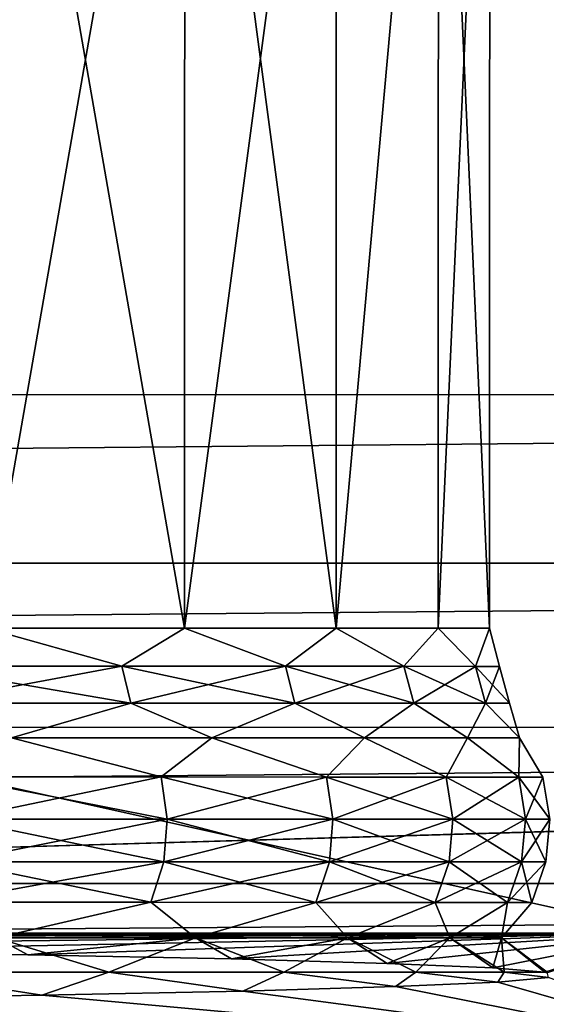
# Model space of a CAD drawing. Header units: metres. Extents: x -205 to 205, y -104 to 104.
# Tile 217 of 256: x -115.53 to -113.08, y -40.29 to -35.71. Entities that reach past the tile are written whole.
import ezdxf

# ---------------------------------------------------------------- set-up
doc = ezdxf.new("R2010")
doc.units = ezdxf.units.M
doc.layers.add('solid_01_2-CONSUMER_EHM_BOX_SW0001', color=7, linetype='CONTINUOUS')

msp = doc.modelspace()

# ---------------------------------------------------------------- linework, layer by layer
at = {"layer": 'solid_01_2-CONSUMER_EHM_BOX_SW0001'}
for points in [[(-200.010849, -74.958488), (-200.010773, 75.041512), (-0.010778, 75.04142)], [(-0.010849, -74.95858), (-200.010849, -74.958488), (-0.010778, 75.04142)], [(-112.002922, 40.641869, 63.099998), (-150.011154, -40.548634, 63.099998), (-150.011002, -39.448967, 63.099998)], [(-112.002922, 40.641869, 63.099998), (-112.003082, 39.542202, 63.099998), (-150.011154, -40.548634, 63.099998)], [(-112.002922, 40.641869, 63.099998), (-150.011002, -39.448967, 63.099998), (-149.999695, 39.547642, 63.099998)], [(-150.011154, -40.548634, 63.099998), (-112.003082, 39.542202, 63.099998), (-112.014389, -39.454407, 63.099998)], [(-173.512405, -37.4473, 108.5), (-88.501671, 37.540531, 108.5), (-173.501678, 37.5527, 108.5)], [(-173.512405, -37.4473, 108.5), (-88.512413, -37.459469, 108.5), (-88.501671, 37.540531, 108.5)], [(-149.512772, -39.950733, 6), (-112.512764, -39.956032, 6), (-149.511597, -31.750734, 6)], [(-112.512764, -39.956032, 6), (-112.511597, -31.756031, 6), (-149.511597, -31.750734, 6)], [(-115.683083, -33.255577, 33.349873), (-115.683914, -38.540428, 33.349998), (-114.760139, -38.540558, 31.510612)], [(-115.68309, -33.255577, 15.650118), (-114.759407, -33.255711, 17.489344), (-115.683914, -38.540428, 15.65)], [(-114.759407, -33.255711, 17.489344), (-114.760139, -38.540558, 17.489388), (-115.683914, -38.540428, 15.65)], [(-114.759399, -33.255711, 31.510649), (-115.683083, -33.255577, 33.349873), (-114.760139, -38.540558, 31.510612)], [(-114.759399, -33.255711, 31.510649), (-114.760139, -38.540558, 31.510612), (-114.056152, -38.540661, 29.576418)], [(-114.759407, -33.255711, 17.489344), (-114.05545, -33.25581, 19.423412), (-114.760139, -38.540558, 17.489388)], [(-114.05545, -33.25581, 19.423412), (-114.056152, -38.540661, 19.423582), (-114.760139, -38.540558, 17.489388)], [(-114.05545, -33.25581, 29.576582), (-114.759399, -33.255711, 31.510649), (-114.056152, -38.540661, 29.576418)], [(-113.580742, -33.255878, 27.573721), (-114.05545, -33.25581, 29.576582), (-114.056152, -38.540661, 29.576418)], [(-114.05545, -33.25581, 19.423412), (-113.580742, -33.255878, 21.426275), (-114.056152, -38.540661, 19.423582)], [(-113.580742, -33.255878, 27.573721), (-114.056152, -38.540661, 29.576418), (-113.581467, -38.54073, 27.573572)], [(-113.580742, -33.255878, 21.426275), (-113.581467, -38.54073, 21.426428), (-114.056152, -38.540661, 19.423582)], [(-113.580742, -33.255878, 27.573721), (-113.581467, -38.54073, 27.573572), (-113.342506, -38.540764, 25.529163)], [(-113.580742, -33.255878, 21.426275), (-113.341751, -33.255913, 23.470827), (-113.581467, -38.54073, 21.426428)], [(-113.341751, -33.255913, 23.470827), (-113.342506, -38.540764, 23.470837), (-113.581467, -38.54073, 21.426428)], [(-113.341751, -33.255913, 25.529173), (-113.580742, -33.255878, 27.573721), (-113.342506, -38.540764, 25.529163)], [(-113.341751, -33.255913, 25.529173), (-113.342506, -38.540764, 25.529163), (-113.342506, -38.540764, 23.470837)], [(-113.341751, -33.255913, 23.470827), (-113.341751, -33.255913, 25.529173), (-113.342506, -38.540764, 23.470837)], [(-173.450943, -38.22963, 108.5), (-88.512413, -37.459469, 108.5), (-173.512405, -37.4473, 108.5)], [(-173.450943, -38.22963, 108.5), (-88.574104, -38.241779, 108.5), (-88.512413, -37.459469, 108.5)], [(-173.268021, -38.992073, 108.5), (-88.574104, -38.241779, 108.5), (-173.450943, -38.22963, 108.5)], [(-173.268021, -38.992073, 108.5), (-88.75724, -39.004169, 108.5), (-88.574104, -38.241779, 108.5)], [(-116.012253, -38.717052, 33.925335), (-115.05127, -38.71719, 32.186565), (-115.683914, -38.540428, 33.349998)], [(-115.05127, -38.71719, 16.813433), (-116.012253, -38.717052, 15.074663), (-115.683914, -38.540428, 15.65)], [(-115.05127, -38.71719, 32.186565), (-114.760139, -38.540558, 31.510612), (-115.683914, -38.540428, 33.349998)], [(-115.05127, -38.71719, 16.813433), (-115.683914, -38.540428, 15.65), (-114.760139, -38.540558, 17.489388)], [(-115.05127, -38.71719, 32.186565), (-114.291008, -38.717297, 30.351135), (-114.760139, -38.540558, 31.510612)], [(-114.291008, -38.717297, 18.648865), (-115.05127, -38.71719, 16.813433), (-114.760139, -38.540558, 17.489388)], [(-114.291008, -38.717297, 30.351135), (-114.056152, -38.540661, 29.576418), (-114.760139, -38.540558, 31.510612)], [(-114.291008, -38.717297, 18.648865), (-114.760139, -38.540558, 17.489388), (-114.056152, -38.540661, 19.423582)], [(-114.291008, -38.717297, 30.351135), (-113.741028, -38.717377, 28.442122), (-114.056152, -38.540661, 29.576418)], [(-113.741028, -38.717377, 20.557878), (-114.291008, -38.717297, 18.648865), (-114.056152, -38.540661, 19.423582)], [(-113.741028, -38.717377, 28.442122), (-113.581467, -38.54073, 27.573572), (-114.056152, -38.540661, 29.576418)], [(-113.741028, -38.717377, 20.557878), (-114.056152, -38.540661, 19.423582), (-113.581467, -38.54073, 21.426428)], [(-113.741028, -38.717377, 28.442122), (-113.408249, -38.717426, 26.483532), (-113.581467, -38.54073, 27.573572)], [(-113.408249, -38.717426, 22.516468), (-113.741028, -38.717377, 20.557878), (-113.581467, -38.54073, 21.426428)], [(-113.408249, -38.717426, 26.483532), (-113.342506, -38.540764, 25.529163), (-113.581467, -38.54073, 27.573572)], [(-113.408249, -38.717426, 22.516468), (-113.581467, -38.54073, 21.426428), (-113.342506, -38.540764, 23.470837)], [(-113.408249, -38.717426, 26.483532), (-113.29686, -38.717442, 24.5), (-113.342506, -38.540764, 25.529163)], [(-113.29686, -38.717442, 24.5), (-113.408249, -38.717426, 22.516468), (-113.342506, -38.540764, 23.470837)], [(-113.29686, -38.717442, 24.5), (-113.342506, -38.540764, 23.470837), (-113.342506, -38.540764, 25.529163)], [(-115.972633, -38.888504, 15.049754), (-116.012253, -38.717052, 15.074663), (-115.05127, -38.71719, 16.813433)], [(-115.009109, -38.888641, 32.206882), (-115.05127, -38.71719, 32.186565), (-116.012253, -38.717052, 33.925335)], [(-115.972633, -38.888504, 33.950245), (-115.009109, -38.888641, 32.206882), (-116.012253, -38.717052, 33.925335)], [(-115.009109, -38.888641, 16.793119), (-115.972633, -38.888504, 15.049754), (-115.05127, -38.71719, 16.813433)], [(-115.009109, -38.888641, 16.793119), (-115.05127, -38.71719, 16.813433), (-114.291008, -38.717297, 18.648865)], [(-114.246841, -38.888752, 30.366598), (-114.291008, -38.717297, 30.351135), (-115.05127, -38.71719, 32.186565)], [(-115.009109, -38.888641, 32.206882), (-114.246841, -38.888752, 30.366598), (-115.05127, -38.71719, 32.186565)], [(-114.246841, -38.888752, 18.633402), (-115.009109, -38.888641, 16.793119), (-114.291008, -38.717297, 18.648865)], [(-114.246841, -38.888752, 18.633402), (-114.291008, -38.717297, 18.648865), (-113.741028, -38.717377, 20.557878)], [(-113.695412, -38.888832, 28.452539), (-113.741028, -38.717377, 28.442122), (-114.291008, -38.717297, 30.351135)], [(-114.246841, -38.888752, 30.366598), (-113.695412, -38.888832, 28.452539), (-114.291008, -38.717297, 30.351135)], [(-113.695412, -38.888832, 20.547461), (-114.246841, -38.888752, 18.633402), (-113.741028, -38.717377, 20.557878)], [(-113.695412, -38.888832, 20.547461), (-113.741028, -38.717377, 20.557878), (-113.408249, -38.717426, 22.516468)], [(-113.361755, -38.888878, 26.488775), (-113.408249, -38.717426, 26.483532), (-113.741028, -38.717377, 28.442122)], [(-113.695412, -38.888832, 28.452539), (-113.361755, -38.888878, 26.488775), (-113.741028, -38.717377, 28.442122)], [(-113.361755, -38.888878, 22.511225), (-113.695412, -38.888832, 20.547461), (-113.408249, -38.717426, 22.516468)], [(-113.361755, -38.888878, 22.511225), (-113.408249, -38.717426, 22.516468), (-113.29686, -38.717442, 24.5)], [(-113.250061, -38.888893, 24.5), (-113.29686, -38.717442, 24.5), (-113.408249, -38.717426, 26.483532)], [(-113.361755, -38.888878, 26.488775), (-113.250061, -38.888893, 24.5), (-113.408249, -38.717426, 26.483532)], [(-113.250061, -38.888893, 24.5), (-113.361755, -38.888878, 22.511225), (-113.29686, -38.717442, 24.5)], [(-115.972633, -38.888504, 33.950245), (-115.563705, -39.048862, 33.419445), (-115.009109, -38.888641, 32.206882)], [(-115.009109, -38.888641, 16.793119), (-115.563705, -39.048862, 15.580556), (-115.972633, -38.888504, 15.049754)], [(-115.009109, -38.888641, 32.206882), (-115.563705, -39.048862, 33.419445), (-114.632683, -39.048996, 31.565622)], [(-115.009109, -38.888641, 16.793119), (-114.632683, -39.048996, 17.434378), (-115.563705, -39.048862, 15.580556)], [(-115.009109, -38.888641, 32.206882), (-114.632683, -39.048996, 31.565622), (-114.246841, -38.888752, 30.366598)], [(-114.246841, -38.888752, 18.633402), (-114.632683, -39.048996, 17.434378), (-115.009109, -38.888641, 16.793119)], [(-114.246841, -38.888752, 30.366598), (-114.632683, -39.048996, 31.565622), (-113.923172, -39.049095, 29.616251)], [(-114.246841, -38.888752, 18.633402), (-113.923172, -39.049095, 19.383749), (-114.632683, -39.048996, 17.434378)], [(-114.246841, -38.888752, 30.366598), (-113.923172, -39.049095, 29.616251), (-113.695412, -38.888832, 28.452539)], [(-113.695412, -38.888832, 20.547461), (-113.923172, -39.049095, 19.383749), (-114.246841, -38.888752, 18.633402)], [(-113.695412, -38.888832, 28.452539), (-113.923172, -39.049095, 29.616251), (-113.444763, -39.049164, 27.597691)], [(-113.695412, -38.888832, 20.547461), (-113.444763, -39.049164, 21.402309), (-113.923172, -39.049095, 19.383749)], [(-113.695412, -38.888832, 28.452539), (-113.444763, -39.049164, 27.597691), (-113.361755, -38.888878, 26.488775)], [(-113.361755, -38.888878, 22.511225), (-113.444763, -39.049164, 21.402309), (-113.695412, -38.888832, 20.547461)], [(-113.361755, -38.888878, 26.488775), (-113.444763, -39.049164, 27.597691), (-113.203926, -39.049198, 25.537239)], [(-113.361755, -38.888878, 22.511225), (-113.203926, -39.049198, 23.462761), (-113.444763, -39.049164, 21.402309)], [(-113.361755, -38.888878, 26.488775), (-113.203926, -39.049198, 25.537239), (-113.250061, -38.888893, 24.5)], [(-113.250061, -38.888893, 24.5), (-113.203926, -39.049198, 23.462761), (-113.361755, -38.888878, 22.511225)], [(-113.250061, -38.888893, 24.5), (-113.203926, -39.049198, 25.537239), (-113.203926, -39.049198, 23.462761)], [(-172.967651, -39.717575, 108.5), (-88.75724, -39.004169, 108.5), (-173.268021, -38.992073, 108.5)], [(-172.967651, -39.717575, 108.5), (-89.057823, -39.729588, 108.5), (-88.75724, -39.004169, 108.5)], [(-115.563705, -39.048862, 33.419445), (-115.841164, -39.23114, 34.032887), (-114.869209, -39.231277, 32.274277)], [(-115.563705, -39.048862, 15.580556), (-114.869209, -39.231277, 16.725723), (-115.841164, -39.23114, 14.967113)], [(-114.632683, -39.048996, 31.565622), (-115.563705, -39.048862, 33.419445), (-114.869209, -39.231277, 32.274277)], [(-115.563705, -39.048862, 15.580556), (-114.632683, -39.048996, 17.434378), (-114.869209, -39.231277, 16.725723)], [(-114.632683, -39.048996, 31.565622), (-114.869209, -39.231277, 32.274277), (-114.100273, -39.231388, 30.4179)], [(-114.632683, -39.048996, 17.434378), (-114.100273, -39.231388, 18.5821), (-114.869209, -39.231277, 16.725723)], [(-113.923172, -39.049095, 29.616251), (-114.632683, -39.048996, 31.565622), (-114.100273, -39.231388, 30.4179)], [(-114.632683, -39.048996, 17.434378), (-113.923172, -39.049095, 19.383749), (-114.100273, -39.231388, 18.5821)], [(-113.923172, -39.049095, 29.616251), (-114.100273, -39.231388, 30.4179), (-113.544022, -39.231468, 28.487103)], [(-113.923172, -39.049095, 19.383749), (-113.544022, -39.231468, 20.512897), (-114.100273, -39.231388, 18.5821)], [(-113.444763, -39.049164, 27.597691), (-113.923172, -39.049095, 29.616251), (-113.544022, -39.231468, 28.487103)], [(-113.923172, -39.049095, 19.383749), (-113.444763, -39.049164, 21.402309), (-113.544022, -39.231468, 20.512897)], [(-113.444763, -39.049164, 27.597691), (-113.544022, -39.231468, 28.487103), (-113.207451, -39.231518, 26.506166)], [(-113.444763, -39.049164, 21.402309), (-113.207451, -39.231518, 22.493834), (-113.544022, -39.231468, 20.512897)], [(-113.203926, -39.049198, 25.537239), (-113.444763, -39.049164, 27.597691), (-113.207451, -39.231518, 26.506166)], [(-113.444763, -39.049164, 21.402309), (-113.203926, -39.049198, 23.462761), (-113.207451, -39.231518, 22.493834)], [(-113.203926, -39.049198, 25.537239), (-113.207451, -39.231518, 26.506166), (-113.094788, -39.231533, 24.5)], [(-113.203926, -39.049198, 23.462761), (-113.094788, -39.231533, 24.5), (-113.207451, -39.231518, 22.493834)], [(-113.203926, -39.049198, 23.462761), (-113.203926, -39.049198, 25.537239), (-113.094788, -39.231533, 24.5)], [(-115.841164, -39.23114, 34.032887), (-115.814407, -39.427502, 34.049713), (-114.840744, -39.427643, 32.287998)], [(-114.869209, -39.231277, 32.274277), (-115.841164, -39.23114, 34.032887), (-114.840744, -39.427643, 32.287998)], [(-115.841164, -39.23114, 14.967113), (-114.869209, -39.231277, 16.725723), (-115.814407, -39.427502, 14.950286)], [(-114.869209, -39.231277, 16.725723), (-114.840744, -39.427643, 16.712), (-115.814407, -39.427502, 14.950286)], [(-114.869209, -39.231277, 32.274277), (-114.840744, -39.427643, 32.287998), (-114.07045, -39.427753, 30.428347)], [(-114.100273, -39.231388, 30.4179), (-114.869209, -39.231277, 32.274277), (-114.07045, -39.427753, 30.428347)], [(-114.869209, -39.231277, 16.725723), (-114.100273, -39.231388, 18.5821), (-114.840744, -39.427643, 16.712)], [(-114.100273, -39.231388, 18.5821), (-114.07045, -39.427753, 18.571653), (-114.840744, -39.427643, 16.712)], [(-114.100273, -39.231388, 30.4179), (-114.07045, -39.427753, 30.428347), (-113.513214, -39.427834, 28.494141)], [(-113.544022, -39.231468, 28.487103), (-114.100273, -39.231388, 30.4179), (-113.513214, -39.427834, 28.494141)], [(-114.100273, -39.231388, 18.5821), (-113.544022, -39.231468, 20.512897), (-114.07045, -39.427753, 18.571653)], [(-113.544022, -39.231468, 20.512897), (-113.513214, -39.427834, 20.505859), (-114.07045, -39.427753, 18.571653)], [(-113.544022, -39.231468, 28.487103), (-113.513214, -39.427834, 28.494141), (-113.176048, -39.427879, 26.509706)], [(-113.207451, -39.231518, 26.506166), (-113.544022, -39.231468, 28.487103), (-113.176048, -39.427879, 26.509706)], [(-113.544022, -39.231468, 20.512897), (-113.207451, -39.231518, 22.493834), (-113.513214, -39.427834, 20.505859)], [(-113.207451, -39.231518, 22.493834), (-113.176048, -39.427879, 22.490294), (-113.513214, -39.427834, 20.505859)], [(-113.207451, -39.231518, 26.506166), (-113.176048, -39.427879, 26.509706), (-113.063187, -39.427898, 24.5)], [(-113.094788, -39.231533, 24.5), (-113.207451, -39.231518, 26.506166), (-113.063187, -39.427898, 24.5)], [(-113.207451, -39.231518, 22.493834), (-113.094788, -39.231533, 24.5), (-113.176048, -39.427879, 22.490294)], [(-113.094788, -39.231533, 24.5), (-113.063187, -39.427898, 24.5), (-113.176048, -39.427879, 22.490294)], [(-150.011154, -40.548634, 63.099998), (-112.014389, -39.454407, 63.099998), (-112.014549, -40.554073, 63.099998)], [(-115.814407, -39.427502, 34.049713), (-115.829498, -39.625595, 34.040249), (-114.856796, -39.625732, 32.280281)], [(-115.814407, -39.427502, 14.950286), (-114.840744, -39.427643, 16.712), (-115.829498, -39.625595, 14.959749)], [(-114.840744, -39.427643, 16.712), (-114.856796, -39.625732, 16.719719), (-115.829498, -39.625595, 14.959749)], [(-114.840744, -39.427643, 32.287998), (-115.814407, -39.427502, 34.049713), (-114.856796, -39.625732, 32.280281)], [(-114.840744, -39.427643, 32.287998), (-114.856796, -39.625732, 32.280281), (-114.087265, -39.625843, 30.422472)], [(-114.840744, -39.427643, 16.712), (-114.07045, -39.427753, 18.571653), (-114.856796, -39.625732, 16.719719)], [(-114.07045, -39.427753, 18.571653), (-114.087265, -39.625843, 18.577528), (-114.856796, -39.625732, 16.719719)], [(-114.07045, -39.427753, 30.428347), (-114.840744, -39.427643, 32.287998), (-114.087265, -39.625843, 30.422472)], [(-114.07045, -39.427753, 30.428347), (-114.087265, -39.625843, 30.422472), (-113.530586, -39.625923, 28.490183)], [(-114.07045, -39.427753, 18.571653), (-113.513214, -39.427834, 20.505859), (-114.087265, -39.625843, 18.577528)], [(-113.513214, -39.427834, 20.505859), (-113.530586, -39.625923, 20.509817), (-114.087265, -39.625843, 18.577528)], [(-113.513214, -39.427834, 28.494141), (-114.07045, -39.427753, 30.428347), (-113.530586, -39.625923, 28.490183)], [(-113.513214, -39.427834, 28.494141), (-113.530586, -39.625923, 28.490183), (-113.193748, -39.625973, 26.507715)], [(-113.513214, -39.427834, 20.505859), (-113.176048, -39.427879, 22.490294), (-113.530586, -39.625923, 20.509817)], [(-113.176048, -39.427879, 22.490294), (-113.193748, -39.625973, 22.492285), (-113.530586, -39.625923, 20.509817)], [(-113.176048, -39.427879, 26.509706), (-113.513214, -39.427834, 28.494141), (-113.193748, -39.625973, 26.507715)], [(-113.176048, -39.427879, 26.509706), (-113.193748, -39.625973, 26.507715), (-113.081001, -39.625988, 24.5)], [(-113.176048, -39.427879, 22.490294), (-113.063187, -39.427898, 24.5), (-113.193748, -39.625973, 22.492285)], [(-113.063187, -39.427898, 24.5), (-113.081001, -39.625988, 24.5), (-113.193748, -39.625973, 22.492285)], [(-113.063187, -39.427898, 24.5), (-113.176048, -39.427879, 26.509706), (-113.081001, -39.625988, 24.5)], [(-115.829498, -39.625595, 34.040249), (-115.885498, -39.813171, 34.005081), (-114.916382, -39.813309, 32.251598)], [(-115.829498, -39.625595, 14.959749), (-114.856796, -39.625732, 16.719719), (-115.885498, -39.813171, 14.99492)], [(-114.856796, -39.625732, 16.719719), (-114.916382, -39.813309, 16.7484), (-115.885498, -39.813171, 14.99492)], [(-114.856796, -39.625732, 32.280281), (-115.829498, -39.625595, 34.040249), (-114.916382, -39.813309, 32.251598)], [(-114.856796, -39.625732, 32.280281), (-114.916382, -39.813309, 32.251598), (-114.149689, -39.813419, 30.400639)], [(-114.856796, -39.625732, 16.719719), (-114.087265, -39.625843, 18.577528), (-114.916382, -39.813309, 16.7484)], [(-114.087265, -39.625843, 18.577528), (-114.149689, -39.813419, 18.599361), (-114.916382, -39.813309, 16.7484)], [(-114.087265, -39.625843, 30.422472), (-114.856796, -39.625732, 32.280281), (-114.149689, -39.813419, 30.400639)], [(-114.087265, -39.625843, 30.422472), (-114.149689, -39.813419, 30.400639), (-113.595062, -39.813499, 28.475473)], [(-114.087265, -39.625843, 18.577528), (-113.530586, -39.625923, 20.509817), (-114.149689, -39.813419, 18.599361)], [(-113.530586, -39.625923, 20.509817), (-113.595062, -39.813499, 20.524527), (-114.149689, -39.813419, 18.599361)], [(-113.530586, -39.625923, 28.490183), (-114.087265, -39.625843, 30.422472), (-113.595062, -39.813499, 28.475473)], [(-113.530586, -39.625923, 28.490183), (-113.595062, -39.813499, 28.475473), (-113.259468, -39.813549, 26.500315)], [(-113.530586, -39.625923, 20.509817), (-113.193748, -39.625973, 22.492285), (-113.595062, -39.813499, 20.524527)], [(-113.193748, -39.625973, 22.492285), (-113.259468, -39.813549, 22.499685), (-113.595062, -39.813499, 20.524527)], [(-113.193748, -39.625973, 26.507715), (-113.530586, -39.625923, 28.490183), (-113.259468, -39.813549, 26.500315)], [(-113.193748, -39.625973, 26.507715), (-113.259468, -39.813549, 26.500315), (-113.147133, -39.813564, 24.5)], [(-113.193748, -39.625973, 22.492285), (-113.081001, -39.625988, 24.5), (-113.259468, -39.813549, 22.499685)], [(-113.081001, -39.625988, 24.5), (-113.147133, -39.813564, 24.5), (-113.259468, -39.813549, 22.499685)], [(-113.081001, -39.625988, 24.5), (-113.193748, -39.625973, 26.507715), (-113.147133, -39.813564, 24.5)], [(-172.558014, -40.386196, 108.5), (-89.057823, -39.729588, 108.5), (-172.967651, -39.717575, 108.5)], [(-172.558014, -40.386196, 108.5), (-89.467636, -40.39809, 108.5), (-89.057823, -39.729588, 108.5)], [(-114.916382, -39.813309, 32.251598), (-115.885498, -39.813171, 34.005081), (-115.635727, -39.978085, 33.377781)], [(-115.885498, -39.813171, 14.99492), (-114.916382, -39.813309, 16.7484), (-115.635727, -39.978085, 15.622221)], [(-114.916382, -39.813309, 32.251598), (-115.635727, -39.978085, 33.377781), (-114.709114, -39.978218, 31.532719)], [(-114.916382, -39.813309, 16.7484), (-114.709114, -39.978218, 17.467281), (-115.635727, -39.978085, 15.622221)], [(-114.149689, -39.813419, 30.400639), (-114.916382, -39.813309, 32.251598), (-114.709114, -39.978218, 31.532719)], [(-114.916382, -39.813309, 16.7484), (-114.149689, -39.813419, 18.599361), (-114.709114, -39.978218, 17.467281)], [(-114.149689, -39.813419, 30.400639), (-114.709114, -39.978218, 31.532719), (-114.002937, -39.978317, 29.592543)], [(-114.149689, -39.813419, 18.599361), (-114.002937, -39.978317, 19.407457), (-114.709114, -39.978218, 17.467281)], [(-113.595062, -39.813499, 28.475473), (-114.149689, -39.813419, 30.400639), (-114.002937, -39.978317, 29.592543)], [(-114.149689, -39.813419, 18.599361), (-113.595062, -39.813499, 20.524527), (-114.002937, -39.978317, 19.407457)], [(-113.595062, -39.813499, 28.475473), (-114.002937, -39.978317, 29.592543), (-113.526741, -39.978386, 27.583376)], [(-113.595062, -39.813499, 20.524527), (-113.526741, -39.978386, 21.416624), (-114.002937, -39.978317, 19.407457)], [(-113.259468, -39.813549, 26.500315), (-113.595062, -39.813499, 28.475473), (-113.526741, -39.978386, 27.583376)], [(-113.595062, -39.813499, 20.524527), (-113.259468, -39.813549, 22.499685), (-113.526741, -39.978386, 21.416624)], [(-113.259468, -39.813549, 26.500315), (-113.526741, -39.978386, 27.583376), (-113.28701, -39.97842, 25.532404)], [(-113.259468, -39.813549, 22.499685), (-113.28701, -39.97842, 23.467596), (-113.526741, -39.978386, 21.416624)], [(-113.147133, -39.813564, 24.5), (-113.259468, -39.813549, 26.500315), (-113.28701, -39.97842, 25.532404)], [(-113.259468, -39.813549, 22.499685), (-113.147133, -39.813564, 24.5), (-113.28701, -39.97842, 23.467596)], [(-113.147133, -39.813564, 24.5), (-113.28701, -39.97842, 25.532404), (-113.28701, -39.97842, 23.467596)], [(-149.512772, -39.950733, 6), (-131.012772, -39.960712, 6.7), (-112.512764, -39.956032, 6)], [(-112.512764, -39.956032, 6), (-131.012772, -39.960712, 6.7), (-128.93718, -39.96228, 6.821428)], [(-112.512764, -39.956032, 6), (-128.93718, -39.96228, 6.821428), (-126.889854, -39.966373, 7.184069)], [(-112.512764, -39.956032, 6), (-126.889854, -39.966373, 7.184069), (-124.89875, -39.972931, 7.782984)], [(-112.512764, -39.956032, 6), (-124.89875, -39.972931, 7.782984), (-122.991058, -39.981865, 8.610002)], [(-112.512764, -39.956032, 6), (-122.991058, -39.981865, 8.610002), (-121.192833, -39.993053, 9.653829)], [(-112.512764, -39.956032, 6), (-121.192833, -39.993053, 9.653829), (-119.528633, -40.006344, 10.900205)], [(-117.99852, -40.021484, 12.325172), (-112.512764, -39.956032, 6), (-119.528633, -40.006344, 10.900205)], [(-116.645737, -40.038353, 13.917388), (-112.512764, -39.956032, 6), (-117.99852, -40.021484, 12.325172)], [(-115.488243, -40.056721, 15.655306), (-112.512764, -39.956032, 6), (-116.645737, -40.038353, 13.917388)], [(-114.54142, -40.076336, 17.515482), (-112.512764, -39.956032, 6), (-115.488243, -40.056721, 15.655306)], [(-113.817886, -40.096935, 19.47286), (-112.512764, -39.956032, 6), (-114.54142, -40.076336, 17.515482)], [(-113.327339, -40.118248, 21.501055), (-112.512764, -39.956032, 6), (-113.817886, -40.096935, 19.47286)], [(-113.086861, -40.138332, 23.415583), (-112.512764, -39.956032, 6), (-113.327339, -40.118248, 21.501055)], [(-113.076385, -40.139977, 23.572681), (-112.512764, -39.956032, 6), (-113.086861, -40.138332, 23.415583)], [(-115.635727, -39.978085, 15.622221), (-115.488243, -40.056721, 15.655306), (-116.645737, -40.038353, 13.917388)], [(-115.635727, -39.978085, 33.377781), (-116.111015, -40.137894, 34.52256), (-115.111267, -40.138035, 32.846039)], [(-115.635727, -39.978085, 15.622221), (-114.709114, -39.978218, 17.467281), (-115.488243, -40.056721, 15.655306)], [(-114.709114, -39.978218, 31.532719), (-115.635727, -39.978085, 33.377781), (-115.111267, -40.138035, 32.846039)], [(-114.709114, -39.978218, 17.467281), (-114.54142, -40.076336, 17.515482), (-115.488243, -40.056721, 15.655306)], [(-114.709114, -39.978218, 31.532719), (-115.111267, -40.138035, 32.846039), (-114.299393, -40.138153, 31.070915)], [(-114.709114, -39.978218, 17.467281), (-114.002937, -39.978317, 19.407457), (-114.54142, -40.076336, 17.515482)], [(-114.002937, -39.978317, 29.592543), (-114.709114, -39.978218, 31.532719), (-114.299393, -40.138153, 31.070915)], [(-114.002937, -39.978317, 19.407457), (-113.817886, -40.096935, 19.47286), (-114.54142, -40.076336, 17.515482)], [(-114.002937, -39.978317, 29.592543), (-114.299393, -40.138153, 31.070915), (-113.684959, -40.138241, 29.218164)], [(-114.002937, -39.978317, 19.407457), (-113.526741, -39.978386, 21.416624), (-113.817886, -40.096935, 19.47286)], [(-113.526741, -39.978386, 27.583376), (-114.002937, -39.978317, 29.592543), (-113.684959, -40.138241, 29.218164)], [(-113.526741, -39.978386, 21.416624), (-113.327339, -40.118248, 21.501055), (-113.817886, -40.096935, 19.47286)], [(-113.526741, -39.978386, 27.583376), (-113.684959, -40.138241, 29.218164), (-113.275246, -40.138298, 27.309671)], [(-113.526741, -39.978386, 21.416624), (-113.28701, -39.97842, 23.467596), (-113.327339, -40.118248, 21.501055)], [(-113.28701, -39.97842, 25.532404), (-113.526741, -39.978386, 27.583376), (-113.275246, -40.138298, 27.309671)], [(-113.28701, -39.97842, 23.467596), (-113.086861, -40.138332, 23.415583), (-113.327339, -40.118248, 21.501055)], [(-113.28701, -39.97842, 23.467596), (-113.075081, -40.138329, 25.367985), (-113.086861, -40.138332, 23.415583)], [(-113.28701, -39.97842, 25.532404), (-113.275246, -40.138298, 27.309671), (-113.075081, -40.138329, 25.367985)], [(-113.28701, -39.97842, 23.467596), (-113.28701, -39.97842, 25.532404), (-113.075081, -40.138329, 25.367985)], [(-116.568245, -40.262856, 35.353985), (-115.422508, -40.244698, 33.604225), (-116.111015, -40.137894, 34.52256)], [(-115.422508, -40.244698, 33.604225), (-115.111267, -40.138035, 32.846039), (-116.111015, -40.137894, 34.52256)], [(-115.422508, -40.244698, 33.604225), (-114.488655, -40.225243, 31.733829), (-115.111267, -40.138035, 32.846039)], [(-114.488655, -40.225243, 31.733829), (-114.299393, -40.138153, 31.070915), (-115.111267, -40.138035, 32.846039)], [(-114.488655, -40.225243, 31.733829), (-113.779243, -40.204762, 29.768301), (-114.299393, -40.138153, 31.070915)], [(-113.779243, -40.204762, 29.768301), (-113.684959, -40.138241, 29.218164), (-114.299393, -40.138153, 31.070915)], [(-113.779243, -40.204762, 29.768301), (-113.303749, -40.183529, 27.734426), (-113.684959, -40.138241, 29.218164)], [(-113.303749, -40.183529, 27.734426), (-113.275246, -40.138298, 27.309671), (-113.684959, -40.138241, 29.218164)], [(-113.303749, -40.183529, 27.734426), (-113.068451, -40.161835, 25.659851), (-113.275246, -40.138298, 27.309671)], [(-113.068451, -40.161835, 25.659851), (-113.075081, -40.138329, 25.367985), (-113.275246, -40.138298, 27.309671)], [(-113.076385, -40.139977, 23.572681), (-113.086861, -40.138332, 23.415583), (-113.075081, -40.138329, 25.367985)], [(-113.779243, -40.204762, 29.768301), (-112.014549, -40.554073, 63.099998), (-113.303749, -40.183529, 27.734426)], [(-113.303749, -40.183529, 27.734426), (-112.014549, -40.554073, 63.099998), (-113.068451, -40.161835, 25.659851)], [(-115.422508, -40.244698, 33.604225), (-112.014549, -40.554073, 63.099998), (-114.488655, -40.225243, 31.733829)], [(-114.488655, -40.225243, 31.733829), (-112.014549, -40.554073, 63.099998), (-113.779243, -40.204762, 29.768301)], [(-119.431099, -40.294327, 38.398102), (-112.014549, -40.554073, 63.099998), (-117.910469, -40.279476, 36.959244)], [(-117.910469, -40.279476, 36.959244), (-112.014549, -40.554073, 63.099998), (-116.568245, -40.262856, 35.353985)], [(-116.568245, -40.262856, 35.353985), (-112.014549, -40.554073, 63.099998), (-115.422508, -40.244698, 33.604225)]]:
    msp.add_3dface(points, dxfattribs=at)

doc.saveas('drawing.dxf')
